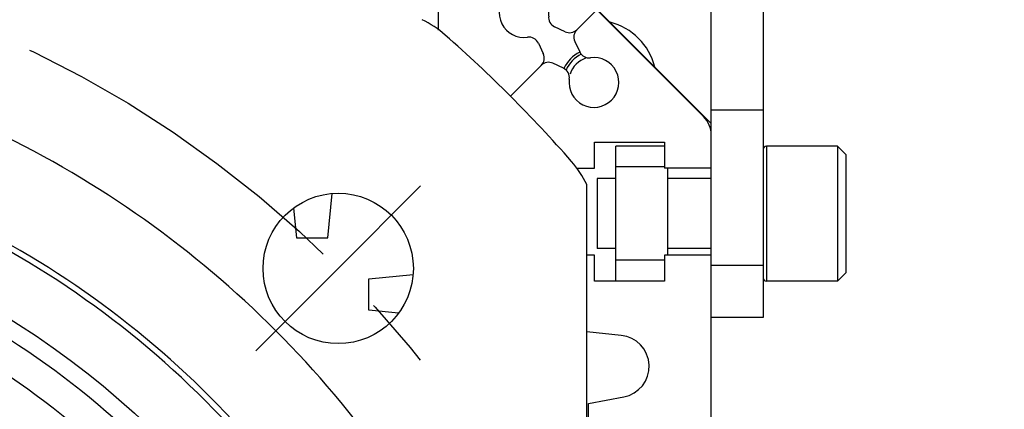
# Model space of a CAD drawing. Header units: millimetres. Extents: x 0 to 420, y 0 to 297.
# Tile 62 of 74: x 342 to 366, y 197 to 206. Entities that reach past the tile are written whole.
import ezdxf

# ---------------------------------------------------------------- set-up
doc = ezdxf.new("R2010")
doc.units = ezdxf.units.MM
doc.header["$LTSCALE"] = 23.1
doc.linetypes.add('CENTER', pattern=[0.6, 0.375, -0.075, 0.075, -0.075])
doc.layers.get('0').update_dxf_attribs({"linetype": 'CONTINUOUS'})
for name, color, linetype in [('AXIS', 7, 'CONTINUOUS'), ('COMPONENTS', 7, 'CONTINUOUS'), ('DIMENSION', 7, 'CONTINUOUS')]:
    doc.layers.add(name, color=color, linetype=linetype)
doc.styles.get("Standard").update_dxf_attribs({"font": 'arial.ttf'})
doc.styles.add('TEXTSTYLE_4', font='gdt')
doc.dimstyles.new('DIMSTYLE_1', dxfattribs={"dimtxt": 3, "dimasz": 3, "dimexe": 0.18, "dimexo": 0.0625, "dimgap": 0.09, "dimtad": 1, "dimlfac": 4, "dimdsep": 46, "dimtxsty": 'STANDARD', "dimblk": '_FILLED', "dimblk1": '_FILLED', "dimblk2": '_FILLED', "dimcen": 0.09, "dimadec": 0, "dimazin": 0, "dimtp": 0.5, "dimtm": 0.5, "dimtfac": 1, "dimtofl": 0, "dimtmove": 0, "dimatfit": 3, "dimldrblk": '_FILLED', "dimfxl": 1, "dimtolj": 1, "dimarcsym": 0})
doc.dimstyles.new('DIMSTYLE_5', dxfattribs={"dimtxt": 3, "dimasz": 3, "dimexe": 0.18, "dimexo": 0.0625, "dimgap": 0.09, "dimtad": 1, "dimtih": 1, "dimtoh": 1, "dimdec": 3, "dimlfac": 4, "dimdsep": 46, "dimtxsty": 'STANDARD', "dimblk": '_FILLED', "dimblk1": '_FILLED', "dimblk2": '_FILLED', "dimcen": 0.09, "dimadec": 0, "dimazin": 0, "dimtp": 0.2, "dimtm": 0.2, "dimtfac": 1, "dimtdec": 3, "dimtofl": 0, "dimtmove": 0, "dimatfit": 3, "dimldrblk": '_FILLED', "dimfxl": 1, "dimtolj": 1, "dimarcsym": 0})

# ---------------------------------------------------------------- blocks, each defined once
blk = doc.blocks.new('_FILLED')
at = {"color": 0, "linetype": 'BYBLOCK'}
blk.add_solid([(0, 0), (-1, 0.2), (-1, -0.2)], dxfattribs=at)
blk = doc.blocks.new('*D3')
at = {"layer": 'DIMENSION', "color": 2, "linetype": 'CONTINUOUS'}
for p, q in [((291.597, 197.648), (274.604, 197.648)), ((293.597, 197.648), (291.597, 197.648)), ((306.423, 192.001), (293.597, 197.648))]:
    blk.add_line(p, q, dxfattribs=at)
at = {"layer": 'DIMENSION', "color": 2, "linetype": 'CONTINUOUS', "xscale": 3, "yscale": 3, "zscale": 3, "rotation": 336.2388858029}
blk.add_blockref('_FILLED', (306.423, 192.001), dxfattribs=at)
at = {"layer": 'DIMENSION', "color": 2, "linetype": 'CONTINUOUS', "insert": (288.597, 201.398), "char_height": 3, "width": 10.99257, "attachment_point": 3, "line_spacing_factor": 0.9, "style": 'TEXTSTYLE_4'}
blk.add_mtext('{\\Fgdt;n}\\Farial.ttf;215', dxfattribs=at)
blk = doc.blocks.new('*D14')
at = {"layer": 'DIMENSION', "color": 2, "linetype": 'CONTINUOUS'}
for p, q in [((339.444, 235.871), (385.77, 235.871)), ((383.77, 235.871), (383.77, 193.022)), ((383.77, 150.172), (383.77, 193.022)), ((366.52, 150.172), (385.77, 150.172))]:
    blk.add_line(p, q, dxfattribs=at)
at = {"layer": 'DIMENSION', "color": 2, "linetype": 'CONTINUOUS', "xscale": 3, "yscale": 3, "zscale": 3}
for p, rotation in [((383.77, 235.871), 90), ((383.77, 150.172), 270)]:
    blk.add_blockref('_FILLED', p, dxfattribs=dict(at, rotation=rotation))
at = {"layer": 'DIMENSION', "color": 2, "linetype": 'CONTINUOUS', "insert": (380.02, 193.022), "char_height": 3, "width": 13.27138, "attachment_point": 2, "rotation": 90, "line_spacing_factor": 0.9}
blk.add_mtext('(342.8)', dxfattribs=at)

msp = doc.modelspace()

# ---------------------------------------------------------------- linework, layer by layer
at = {"layer": 'AXIS', "color": 2, "linetype": 'CENTER'}
for q in [(352.01241, 202.16462), (348.03493, 198.18715)]:
    msp.add_line((350.02367, 200.17589), q, dxfattribs=at)
msp.add_circle((331.02018, 181.17239), 26.875, dxfattribs=at)
at = {"layer": 'COMPONENTS', "color": 7, "linetype": 'CONTINUOUS'}
for p, q in [((359.02018, 158.67239), (359.02018, 223.99739)), ((360.27018, 223.99739), (360.27018, 198.99739)), ((353.52018, 209.17239), (359.02018, 203.67239)), ((353.68324, 208.98933), (358.83712, 203.83545)), ((355.77996, 205.93218), (356.26018, 206.41239)), ((352.44518, 205.92239), (352.44518, 206.35489)), ((355.49753, 205.88238), (355.24396, 206.00062)), ((354.85101, 205.60767), (354.96925, 205.3541)), ((355.73016, 205.64975), (355.8484, 205.39618)), ((354.17789, 204.3301), (354.91945, 205.07167)), ((355.45545, 205.00323), (355.20189, 205.12147)), ((359.02018, 203.99739), (360.27018, 203.99739)), ((356.20268, 203.22239), (357.89518, 203.22239)), ((356.20268, 202.59739), (356.20268, 203.22239)), ((357.89518, 203.12239), (356.72018, 203.12239)), ((356.72018, 199.87239), (356.72018, 203.12239)), ((357.89518, 203.22239), (357.89518, 202.59739)), ((362.07018, 203.12239), (360.35393, 203.12239)), ((362.07018, 203.12239), (362.27018, 202.92239)), ((362.07018, 203.12239), (362.07018, 199.87239)), ((362.27018, 202.92239), (362.27018, 200.07239)), ((355.77018, 202.59739), (356.20268, 202.59739)), ((357.89518, 202.62239), (356.72018, 202.62239)), ((359.02018, 202.59739), (357.89518, 202.59739)), ((357.97018, 202.59739), (357.97018, 200.49739)), ((356.02018, 160.14526), (356.02018, 202.19952)), ((356.72018, 202.34114), (356.27018, 202.34114)), ((356.27018, 202.34114), (356.27018, 200.65364)), ((359.02018, 202.34114), (357.97018, 202.34114)), ((349.77018, 200.91169), (349.87719, 201.98186)), ((348.94808, 201.63277), (349.02018, 200.91169)), ((349.02018, 200.91169), (349.77018, 200.91169)), ((356.20268, 200.49739), (356.02018, 200.49739)), ((356.20268, 199.87239), (356.20268, 200.49739)), ((356.72018, 200.65364), (356.27018, 200.65364)), ((359.02018, 200.49739), (357.89518, 200.49739)), ((357.89518, 200.49739), (357.89518, 199.87239)), ((359.02018, 200.65364), (357.97018, 200.65364)), ((357.89518, 200.37239), (356.72018, 200.37239)), ((350.75948, 199.92239), (351.82946, 200.02939)), ((362.07018, 199.87239), (362.27018, 200.07239)), ((350.75948, 199.17239), (350.75948, 199.92239)), ((357.89518, 199.87239), (356.20268, 199.87239)), ((362.07018, 199.87239), (360.35393, 199.87239)), ((351.48056, 199.1003), (350.75948, 199.17239)), ((360.27018, 198.99739), (359.02018, 198.99739)), ((356.84777, 198.56367), (356.02018, 198.64641)), ((356.05768, 196.92239), (356.90952, 197.07989)), ((356.05768, 196.03489), (356.05768, 196.92239))]:
    msp.add_line(p, q, dxfattribs=at)
at = {"layer": 'COMPONENTS', "color": 9, "linetype": 'CONTINUOUS'}
for p, q in [((360.35393, 203.12239), (360.35393, 199.87239)), ((360.27018, 200.24739), (359.02018, 200.24739))]:
    msp.add_line(p, q, dxfattribs=at)
at = {"layer": 'COMPONENTS', "color": 7, "linetype": 'CONTINUOUS'}
for centre, radius in [((331.02018, 181.17239), 20.95626), ((350.02367, 200.17589), 1.8125)]:
    msp.add_circle(centre, radius, dxfattribs=at)
for centre, radius, start, end in [((354.50768, 206.34395), 0.6, 352.104635, 277.895365), ((350.95758, 203.92239), 2.5, 48.76967, 64.158067), ((355.34962, 206.22719), 0.25, 172.104635, 245), ((355.60319, 206.10895), 0.25, 245, 315), ((355.95674, 205.7554), 0.25, 135, 205), ((356.20768, 204.65989), 1.5, 14.375094, 75.624906), ((331.02018, 181.17239), 32.75, 41.23033, 48.76967), ((354.62444, 205.50201), 0.25, 25, 97.895365), ((354.74268, 205.24844), 0.25, 315, 25), ((356.20768, 204.65989), 0.8125, 115.975529, 155.558825), ((356.20768, 204.65989), 0.75, 115.339981, 156.495329), ((356.19174, 204.65989), 0.6, 172.104635, 97.895365), ((356.20768, 204.65989), 0.625, 108.755372, 161.244628), ((356.07498, 205.50183), 0.25, 205, 277.895365), ((355.09623, 204.89489), 0.25, 65, 135), ((355.3498, 204.77665), 0.25, 352.104635, 65), ((358.39518, 203.39351), 0.625, 0, 45), ((331.02018, 181.17239), 24.75, 25.677669, 64.322331), ((360.35393, 203.03864), 0.08375, 90, 180), ((353.77018, 201.10979), 2.5, 25.841933, 41.23033), ((331.02018, 181.17239), 22.35567, 22.662056, 67.337944), ((331.02018, 181.17239), 22.5, 23.482201, 66.517799), ((360.35393, 199.95614), 0.08375, 180, 270), ((356.77316, 197.81739), 0.75, 280.475314, 84.290423)]:
    msp.add_arc(centre, radius, start, end, dxfattribs=at)
at = {"layer": 'COMPONENTS', "color": 9, "linetype": 'CONTINUOUS'}
for radius in [20.53497, 19.78782]:
    msp.add_arc((331.02018, 181.17239), radius, 48.48582, 72.164964, dxfattribs=at)

# ---------------------------------------------------------------- dimensions: what is measured, and where the dimension line sits
at = {"layer": 'DIMENSION', "color": 2, "linetype": 'CONTINUOUS'}
dim = msp.add_linear_dim(base=(383.77018, 235.87124), p1=(366.52018, 150.17239), p2=(339.44429, 235.87124), angle=90, text='(<>)', dimstyle='DIMSTYLE_1', dxfattribs=at)
dim.commit()
dim.dimension.update_dxf_attribs({"geometry": '*D14', "text_midpoint": (382.85066, 191.06427), "dimtype": 160})
dim = msp.add_diameter_dim_2p(p1=(306.42328, 192.00098), p2=(355.61707, 170.3438), dimstyle='DIMSTYLE_5', dxfattribs=at)
dim.commit()
dim.dimension.update_dxf_attribs({"geometry": '*D3', "text_midpoint": (277.60429, 199.89771), "dimtype": 163})

doc.saveas('drawing.dxf')
